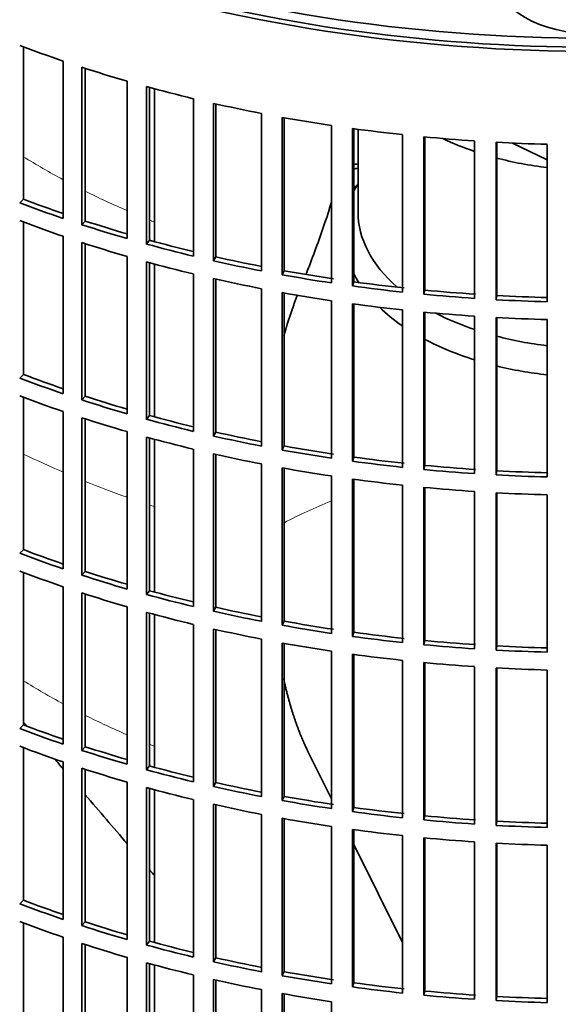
# Model space of a CAD drawing. Header units: millimetres. Extents: x 468 to 1360, y -1443 to 1457.
# Tile 5 of 29: x 1132 to 1206, y -1263 to -1128. Entities that reach past the tile are written whole.
import ezdxf

# ---------------------------------------------------------------- set-up
doc = ezdxf.new("R2010")
doc.units = ezdxf.units.MM
for name, color, linetype in [('VSI184-254_GIUNT', 7, 'Continuous'), ('VSI344-454_FILTR', 7, 'Continuous'), ('VSI344-454_SUPPO', 7, 'Continuous'), ('VSI454_DIFFUSORE', 7, 'Continuous')]:
    doc.layers.add(name, color=color, linetype=linetype)

# ---------------------------------------------------------------- blocks, each defined once
blk = doc.blocks.new('SE4')
at = {"layer": 'VSI184-254_GIUNT', "color": 7, "linetype": 'Continuous', "lineweight": 35}
blk.add_line((1178.06, -1143.11), (1178.06, -1154.47), dxfattribs=at)
for centre, major_axis, start_param, end_param in [((1210.56, -1129.98), (-32.5, 0), 0.875493, 1.038932), ((1210.56, -1129.98), (-32.5, 0), 1.14425, 1.369498), ((1210.56, -1157.3), (34.5, 0), -3.483762, -3.431632), ((1210.56, -1154.47), (-32.5, 0), 0, 0.584062), ((1210.56, -1157.3), (34.5, 0), 3.431632, 3.493649), ((1210.56, -1157.3), (34.5, 0), 3.683371, 3.841652), ((1210.56, -1154.47), (-32.5, 0), 0.835386, 1.038932), ((1210.56, -1157.3), (34.5, 0), 3.970564, 4.214307), ((1210.56, -1154.47), (-32.5, 0), 1.14425, 1.369498), ((1210.56, -1157.3), (34.5, 0), 4.312034, 4.522906)]:
    blk.add_ellipse(centre, major_axis=major_axis, ratio=0.57735, start_param=start_param, end_param=end_param, dxfattribs=at)
at = {"layer": 'VSI344-454_FILTR', "color": 7, "linetype": 'Continuous', "lineweight": 35}
for p, q in [((1132.09, -1152.73), (1132.09, -1131.78)), ((1137.53, -1155.37), (1137.53, -1133.73)), ((1140.11, -1156.23), (1140.11, -1134.59)), ((1140.58, -1155.72), (1140.58, -1134.74)), ((1146.32, -1158.13), (1146.32, -1136.5)), ((1149, -1158.89), (1149, -1137.25)), ((1149.41, -1158.36), (1149.41, -1137.36)), ((1155.43, -1160.54), (1155.43, -1138.9)), ((1158.19, -1161.19), (1158.19, -1139.55)), ((1158.53, -1160.64), (1158.53, -1139.63)), ((1164.8, -1162.58), (1164.8, -1140.94)), ((1167.64, -1163.11), (1167.64, -1141.47)), ((1167.92, -1162.55), (1167.92, -1141.52)), ((1174.4, -1164.23), (1174.4, -1142.59)), ((1177.3, -1164.64), (1177.3, -1143.01)), ((1177.5, -1164.08), (1177.5, -1143.04)), ((1184.18, -1165.49), (1184.18, -1143.85)), ((1187.11, -1165.79), (1187.11, -1144.15)), ((1187.25, -1165.22), (1187.25, -1144.16)), ((1194.08, -1166.35), (1194.08, -1144.72)), ((1197.05, -1166.53), (1197.05, -1144.9)), ((1197.12, -1165.96), (1197.12, -1144.9)), ((1204.06, -1166.82), (1204.06, -1145.18)), ((1132.09, -1152.73), (1131.56, -1153.21)), ((1140.58, -1155.72), (1140.11, -1156.23)), ((1132.09, -1176.81), (1132.09, -1155.87)), ((1137.53, -1179.45), (1137.53, -1157.82)), ((1149.41, -1158.36), (1149, -1158.89)), ((1140.11, -1180.31), (1140.11, -1158.68)), ((1140.58, -1179.8), (1140.58, -1158.83)), ((1146.32, -1182.22), (1146.32, -1160.58)), ((1158.53, -1160.64), (1158.19, -1161.19)), ((1149, -1182.98), (1149, -1161.34)), ((1149.41, -1182.45), (1149.41, -1161.45)), ((1167.92, -1162.55), (1167.64, -1163.11)), ((1155.43, -1184.63), (1155.43, -1162.99)), ((1158.19, -1185.27), (1158.19, -1163.64)), ((1158.53, -1184.73), (1158.53, -1163.71)), ((1164.8, -1186.66), (1164.8, -1165.03)), ((1177.5, -1164.08), (1177.3, -1164.64)), ((1187.25, -1165.22), (1187.11, -1165.79)), ((1167.64, -1187.19), (1167.64, -1165.56)), ((1167.92, -1186.64), (1167.92, -1165.61)), ((1197.12, -1165.96), (1197.05, -1166.53)), ((1174.4, -1188.31), (1174.4, -1166.68)), ((1177.3, -1188.73), (1177.3, -1167.09)), ((1177.5, -1188.17), (1177.5, -1167.12)), ((1184.18, -1189.58), (1184.18, -1167.94)), ((1187.11, -1189.87), (1187.11, -1168.24)), ((1187.25, -1189.3), (1187.25, -1168.25)), ((1194.08, -1190.44), (1194.08, -1168.8)), ((1197.05, -1190.62), (1197.05, -1168.98)), ((1197.12, -1190.04), (1197.12, -1168.99)), ((1204.06, -1190.9), (1204.06, -1169.27)), ((1132.09, -1176.81), (1131.56, -1177.3)), ((1132.09, -1200.9), (1132.09, -1179.95)), ((1140.58, -1179.8), (1140.11, -1180.31)), ((1137.53, -1203.54), (1137.53, -1181.9)), ((1140.11, -1204.4), (1140.11, -1182.76)), ((1149.41, -1182.45), (1149, -1182.98)), ((1140.58, -1203.89), (1140.58, -1182.92)), ((1146.32, -1206.31), (1146.32, -1184.67)), ((1149, -1207.06), (1149, -1185.43)), ((1149.41, -1206.54), (1149.41, -1185.54)), ((1158.53, -1184.73), (1158.19, -1185.27)), ((1167.92, -1186.64), (1167.64, -1187.19)), ((1155.43, -1208.72), (1155.43, -1187.08)), ((1158.19, -1209.36), (1158.19, -1187.72)), ((1158.53, -1208.82), (1158.53, -1187.8)), ((1177.5, -1188.17), (1177.3, -1188.73)), ((1164.8, -1210.75), (1164.8, -1189.11)), ((1167.64, -1211.28), (1167.64, -1189.64)), ((1187.25, -1189.3), (1187.11, -1189.87)), ((1167.92, -1210.73), (1167.92, -1189.69)), ((1174.4, -1212.4), (1174.4, -1190.76)), ((1197.12, -1190.04), (1197.05, -1190.62)), ((1177.3, -1212.82), (1177.3, -1191.18)), ((1177.5, -1212.25), (1177.5, -1191.21)), ((1184.18, -1213.66), (1184.18, -1192.02)), ((1187.11, -1213.96), (1187.11, -1192.32)), ((1187.25, -1213.39), (1187.25, -1192.34)), ((1194.08, -1214.53), (1194.08, -1192.89)), ((1197.05, -1214.71), (1197.05, -1193.07)), ((1197.12, -1214.13), (1197.12, -1193.07)), ((1204.06, -1214.99), (1204.06, -1193.35)), ((1132.09, -1200.9), (1131.56, -1201.39)), ((1132.09, -1224.98), (1132.09, -1204.04)), ((1140.58, -1203.89), (1140.11, -1204.4)), ((1137.53, -1227.63), (1137.53, -1205.99)), ((1140.11, -1228.49), (1140.11, -1206.85)), ((1140.58, -1227.98), (1140.58, -1207)), ((1149.41, -1206.54), (1149, -1207.06)), ((1146.32, -1230.39), (1146.32, -1208.76)), ((1149, -1231.15), (1149, -1209.51)), ((1149.41, -1230.62), (1149.41, -1209.62)), ((1158.53, -1208.82), (1158.19, -1209.36)), ((1155.43, -1232.8), (1155.43, -1211.16)), ((1167.92, -1210.73), (1167.64, -1211.28)), ((1158.19, -1233.45), (1158.19, -1211.81)), ((1158.53, -1232.9), (1158.53, -1211.89)), ((1177.5, -1212.25), (1177.3, -1212.82)), ((1164.8, -1234.84), (1164.8, -1213.2)), ((1167.64, -1235.37), (1167.64, -1213.73)), ((1167.92, -1234.81), (1167.92, -1213.78)), ((1187.25, -1213.39), (1187.11, -1213.96)), ((1174.4, -1236.49), (1174.4, -1214.85)), ((1177.3, -1236.9), (1177.3, -1215.27)), ((1177.5, -1236.34), (1177.5, -1215.3)), ((1197.12, -1214.13), (1197.05, -1214.71)), ((1184.18, -1237.75), (1184.18, -1216.11)), ((1187.11, -1238.05), (1187.11, -1216.41)), ((1187.25, -1237.48), (1187.25, -1216.42)), ((1194.08, -1238.61), (1194.08, -1216.98)), ((1197.05, -1238.79), (1197.05, -1217.16)), ((1197.12, -1238.22), (1197.12, -1217.16)), ((1204.06, -1239.08), (1204.06, -1217.44)), ((1132.09, -1224.98), (1131.56, -1225.47)), ((1132.09, -1249.07), (1132.09, -1228.13)), ((1140.58, -1227.98), (1140.11, -1228.49)), ((1137.53, -1251.71), (1137.53, -1230.08)), ((1140.11, -1252.57), (1140.11, -1230.94)), ((1140.58, -1252.06), (1140.58, -1231.09)), ((1149.41, -1230.62), (1149, -1231.15)), ((1146.32, -1254.48), (1146.32, -1232.84)), ((1158.53, -1232.9), (1158.19, -1233.45)), ((1149, -1255.24), (1149, -1233.6)), ((1149.41, -1254.71), (1149.41, -1233.71)), ((1155.43, -1256.89), (1155.43, -1235.25)), ((1167.92, -1234.81), (1167.64, -1235.37)), ((1158.19, -1257.53), (1158.19, -1235.9)), ((1158.53, -1256.99), (1158.53, -1235.97)), ((1177.5, -1236.34), (1177.3, -1236.9)), ((1164.8, -1258.92), (1164.8, -1237.29)), ((1167.64, -1259.45), (1167.64, -1237.82)), ((1167.92, -1258.9), (1167.92, -1237.87)), ((1187.25, -1237.48), (1187.11, -1238.05)), ((1197.12, -1238.22), (1197.05, -1238.79)), ((1174.4, -1260.57), (1174.4, -1238.94)), ((1177.3, -1260.99), (1177.3, -1239.35)), ((1177.5, -1260.43), (1177.5, -1239.38)), ((1184.18, -1261.84), (1184.18, -1240.2)), ((1187.11, -1262.13), (1187.11, -1240.5)), ((1187.25, -1261.56), (1187.25, -1240.51)), ((1194.08, -1262.7), (1194.08, -1241.06)), ((1197.05, -1262.88), (1197.05, -1241.24)), ((1197.12, -1262.3), (1197.12, -1241.25)), ((1204.06, -1263.16), (1204.06, -1241.53)), ((1132.09, -1249.07), (1131.56, -1249.56)), ((1132.09, -1273.16), (1132.09, -1252.21)), ((1140.58, -1252.06), (1140.11, -1252.57)), ((1137.53, -1275.8), (1137.53, -1254.16)), ((1140.11, -1276.66), (1140.11, -1255.02)), ((1140.58, -1276.15), (1140.58, -1255.18)), ((1149.41, -1254.71), (1149, -1255.24)), ((1146.32, -1278.57), (1146.32, -1256.93)), ((1158.53, -1256.99), (1158.19, -1257.53)), ((1149, -1279.32), (1149, -1257.69)), ((1149.41, -1278.8), (1149.41, -1257.8)), ((1155.43, -1280.98), (1155.43, -1259.34)), ((1158.19, -1281.62), (1158.19, -1259.98)), ((1167.92, -1258.9), (1167.64, -1259.45)), ((1158.53, -1281.08), (1158.53, -1260.06)), ((1164.8, -1283.01), (1164.8, -1261.37)), ((1177.5, -1260.43), (1177.3, -1260.99)), ((1167.64, -1283.54), (1167.64, -1261.9)), ((1167.92, -1282.99), (1167.92, -1261.95)), ((1187.25, -1261.56), (1187.11, -1262.13)), ((1197.12, -1262.3), (1197.05, -1262.88)), ((1174.4, -1284.66), (1174.4, -1263.02))]:
    blk.add_line(p, q, dxfattribs=at)
for centre, major_axis, start_param, end_param in [((1210.56, -1049.55), (143.5, 0), 2.974441, 5.121449), ((1210.56, -1049.55), (142.5, 0), 3.141593, 5.132992), ((1210.56, -1062.41), (-143.5, 0), 0.987776, 1.036806), ((1210.56, -1062.41), (-143.5, 0), 1.057589, 1.106619), ((1210.56, -1062.41), (-143.5, 0), 1.127403, 1.176432), ((1210.56, -1062.41), (-143.5, 0), 1.197216, 1.246245), ((1210.56, -1062.41), (-143.5, 0), 1.267029, 1.316058), ((1210.56, -1062.41), (-143.5, 0), 1.336842, 1.385871), ((1210.56, -1062.41), (-143.5, 0), 1.406655, 1.455685), ((1210.56, -1062.41), (-143.5, 0), 1.476469, 1.525498), ((1210.56, -1228.57), (-143.5, 0), -1.342333, -1.336842), ((1210.56, -1228.57), (-142.5, 0), -1.340701, -1.33667), ((1210.56, -1231.02), (-142.5, 0), -1.339301, -1.33667), ((1210.56, -1084.05), (-142.5, 0), 0.987604, 1.032651), ((1210.56, -1084.05), (-143.5, 0), 0.987776, 1.036806), ((1210.56, -1086.5), (-143.5, 0), 0.987776, 1.036806), ((1210.56, -1084.05), (-142.5, 0), 1.057417, 1.103102), ((1210.56, -1084.05), (-143.5, 0), 1.057589, 1.106619), ((1210.56, -1084.05), (-142.5, 0), 1.127231, 1.17351), ((1210.56, -1086.5), (-143.5, 0), 1.057589, 1.106619), ((1210.56, -1084.05), (-143.5, 0), 1.127403, 1.176432), ((1210.56, -1084.05), (-143.5, 0), 1.197216, 1.246245), ((1210.56, -1084.05), (-142.5, 0), 1.197044, 1.243883), ((1210.56, -1086.5), (-143.5, 0), 1.127403, 1.176432), ((1210.56, -1084.05), (-142.5, 0), 1.266857, 1.31623), ((1210.56, -1086.5), (-143.5, 0), 1.197216, 1.246245), ((1210.56, -1084.05), (-143.5, 0), 1.267029, 1.316058), ((1210.56, -1084.05), (-143.5, 0), 1.336842, 1.385871), ((1210.56, -1084.05), (-142.5, 0), 1.33667, 1.386044), ((1210.56, -1084.05), (-142.5, 0), 1.406483, 1.455857), ((1210.56, -1086.5), (-143.5, 0), 1.267029, 1.316058), ((1210.56, -1084.05), (-143.5, 0), 1.406655, 1.455685), ((1210.56, -1084.05), (-143.5, 0), 1.476469, 1.525498), ((1210.56, -1084.05), (-142.5, 0), 1.476296, 1.52567), ((1210.56, -1086.5), (-143.5, 0), 1.336842, 1.385871), ((1210.56, -1086.5), (-143.5, 0), 1.406655, 1.455685), ((1210.56, -1086.5), (-143.5, 0), 1.476469, 1.525498), ((1210.56, -1108.14), (-143.5, 0), 0.987776, 1.036806), ((1210.56, -1108.14), (-142.5, 0), 0.987604, 1.032651), ((1210.56, -1110.59), (-143.5, 0), 0.987776, 1.036806), ((1210.56, -1108.14), (-142.5, 0), 1.057417, 1.103102), ((1210.56, -1108.14), (-143.5, 0), 1.057589, 1.106619), ((1210.56, -1110.59), (-143.5, 0), 1.057589, 1.106619), ((1210.56, -1108.14), (-142.5, 0), 1.127231, 1.17351), ((1210.56, -1108.14), (-143.5, 0), 1.127403, 1.176432), ((1210.56, -1110.59), (-143.5, 0), 1.127403, 1.176432), ((1210.56, -1108.14), (-143.5, 0), 1.197216, 1.246245), ((1210.56, -1108.14), (-142.5, 0), 1.197044, 1.243883), ((1210.56, -1108.14), (-142.5, 0), 1.266857, 1.31623), ((1210.56, -1110.59), (-143.5, 0), 1.197216, 1.246245), ((1210.56, -1108.14), (-143.5, 0), 1.267029, 1.316058), ((1210.56, -1108.14), (-142.5, 0), 1.33667, 1.386044), ((1210.56, -1110.59), (-143.5, 0), 1.267029, 1.316058), ((1210.56, -1108.14), (-143.5, 0), 1.336842, 1.385871), ((1210.56, -1108.14), (-142.5, 0), 1.406483, 1.455857), ((1210.56, -1108.14), (-143.5, 0), 1.406655, 1.455685), ((1210.56, -1108.14), (-143.5, 0), 1.476469, 1.525498), ((1210.56, -1108.14), (-142.5, 0), 1.476296, 1.52567), ((1210.56, -1110.59), (-143.5, 0), 1.336842, 1.385871), ((1210.56, -1110.59), (-143.5, 0), 1.406655, 1.455685), ((1210.56, -1110.59), (-143.5, 0), 1.476469, 1.525498), ((1210.56, -1132.22), (-143.5, 0), 0.987776, 1.036806), ((1210.56, -1132.22), (-142.5, 0), 0.987604, 1.032651), ((1210.56, -1134.67), (-143.5, 0), 0.987776, 1.036806), ((1210.56, -1132.22), (-143.5, 0), 1.057589, 1.106619), ((1210.56, -1132.22), (-142.5, 0), 1.057417, 1.103102), ((1210.56, -1134.67), (-143.5, 0), 1.057589, 1.106619), ((1210.56, -1132.22), (-143.5, 0), 1.127403, 1.176432), ((1210.56, -1132.22), (-142.5, 0), 1.127231, 1.17351), ((1210.56, -1134.67), (-143.5, 0), 1.127403, 1.176432), ((1210.56, -1132.22), (-143.5, 0), 1.197216, 1.246245), ((1210.56, -1132.22), (-142.5, 0), 1.197044, 1.243883), ((1210.56, -1132.22), (-143.5, 0), 1.267029, 1.316058), ((1210.56, -1132.22), (-142.5, 0), 1.266857, 1.31623), ((1210.56, -1134.67), (-143.5, 0), 1.197216, 1.246245), ((1210.56, -1132.22), (-142.5, 0), 1.33667, 1.386044), ((1210.56, -1134.67), (-143.5, 0), 1.267029, 1.316058), ((1210.56, -1132.22), (-143.5, 0), 1.336842, 1.385871), ((1210.56, -1132.22), (-143.5, 0), 1.406655, 1.455685), ((1210.56, -1132.22), (-142.5, 0), 1.406483, 1.455857), ((1210.56, -1134.67), (-143.5, 0), 1.336842, 1.385871), ((1210.56, -1132.22), (-143.5, 0), 1.476469, 1.525498), ((1210.56, -1132.22), (-142.5, 0), 1.476296, 1.52567), ((1210.56, -1134.67), (-143.5, 0), 1.406655, 1.455685), ((1210.56, -1134.67), (-143.5, 0), 1.476469, 1.525498), ((1210.56, -1156.31), (-143.5, 0), 0.987776, 1.036806), ((1210.56, -1156.31), (-142.5, 0), 0.987604, 1.032651), ((1210.56, -1158.76), (-143.5, 0), 0.987776, 1.036806), ((1210.56, -1156.31), (-143.5, 0), 1.057589, 1.106619), ((1210.56, -1156.31), (-142.5, 0), 1.057417, 1.103102), ((1210.56, -1158.76), (-143.5, 0), 1.057589, 1.106619), ((1210.56, -1156.31), (-143.5, 0), 1.127403, 1.176432), ((1210.56, -1156.31), (-142.5, 0), 1.127231, 1.17351), ((1210.56, -1156.31), (-142.5, 0), 1.197044, 1.243883), ((1210.56, -1158.76), (-143.5, 0), 1.127403, 1.176432), ((1210.56, -1156.31), (-143.5, 0), 1.197216, 1.246245), ((1210.56, -1156.31), (-143.5, 0), 1.267029, 1.316058), ((1210.56, -1156.31), (-142.5, 0), 1.266857, 1.31623), ((1210.56, -1158.76), (-143.5, 0), 1.197216, 1.246245), ((1210.56, -1156.31), (-143.5, 0), 1.336842, 1.385871), ((1210.56, -1156.31), (-142.5, 0), 1.33667, 1.386044), ((1210.56, -1158.76), (-143.5, 0), 1.267029, 1.316058), ((1210.56, -1156.31), (-143.5, 0), 1.406655, 1.455685), ((1210.56, -1156.31), (-142.5, 0), 1.406483, 1.455857), ((1210.56, -1156.31), (-142.5, 0), 1.476296, 1.52567), ((1210.56, -1158.76), (-143.5, 0), 1.336842, 1.385871), ((1210.56, -1156.31), (-143.5, 0), 1.476469, 1.525498), ((1210.56, -1158.76), (-143.5, 0), 1.406655, 1.455685), ((1210.56, -1158.76), (-143.5, 0), 1.476469, 1.525498), ((1210.56, -1180.4), (-142.5, 0), 0.987604, 1.032651), ((1210.56, -1180.4), (-143.5, 0), 0.987776, 1.036806), ((1210.56, -1182.85), (-143.5, 0), 0.987776, 1.036806), ((1210.56, -1180.4), (-143.5, 0), 1.057589, 1.106619), ((1210.56, -1180.4), (-142.5, 0), 1.057417, 1.103102), ((1210.56, -1182.85), (-143.5, 0), 1.057589, 1.106619), ((1210.56, -1180.4), (-143.5, 0), 1.127403, 1.176432), ((1210.56, -1180.4), (-142.5, 0), 1.127231, 1.17351), ((1210.56, -1180.4), (-142.5, 0), 1.197044, 1.243883), ((1210.56, -1182.85), (-143.5, 0), 1.127403, 1.176432), ((1210.56, -1180.4), (-143.5, 0), 1.197216, 1.246245), ((1210.56, -1182.85), (-143.5, 0), 1.197216, 1.246245), ((1210.56, -1180.4), (-143.5, 0), 1.267029, 1.316058), ((1210.56, -1180.4), (-142.5, 0), 1.266857, 1.31623), ((1210.56, -1180.4), (-143.5, 0), 1.336842, 1.385871), ((1210.56, -1180.4), (-142.5, 0), 1.33667, 1.386044), ((1210.56, -1182.85), (-143.5, 0), 1.267029, 1.316058), ((1210.56, -1180.4), (-143.5, 0), 1.406655, 1.455685), ((1210.56, -1180.4), (-142.5, 0), 1.406483, 1.455857), ((1210.56, -1180.4), (-142.5, 0), 1.476296, 1.52567), ((1210.56, -1180.4), (-143.5, 0), 1.476469, 1.525498)]:
    blk.add_ellipse(centre, major_axis=major_axis, ratio=0.57735, start_param=start_param, end_param=end_param, dxfattribs=at)
at = {"layer": 'VSI344-454_SUPPO', "color": 7, "linetype": 'Continuous', "lineweight": 35}
for p, q in [((1150.08, -1158.55), (1150.08, -1137.55)), ((1199.31, -1145.01), (1204.06, -1147.31)), ((1150.08, -1182.63), (1150.08, -1161.63)), ((1150.08, -1206.72), (1150.08, -1185.72)), ((1150.08, -1230.81), (1150.08, -1209.81)), ((1174.4, -1235.15), (1171.18, -1228.63)), ((1150.08, -1254.89), (1150.08, -1233.89)), ((1184.18, -1254.9), (1177.5, -1241.42)), ((1150.08, -1278.98), (1150.08, -1257.98))]:
    blk.add_line(p, q, dxfattribs=at)
blk.add_ellipse((1210.56, -1048.33), major_axis=(142.5, 0), ratio=0.57735, start_param=3.023053, end_param=5.163164, dxfattribs=at)
at = {"layer": 'VSI344-454_SUPPO', "color": 4, "linetype": 'Continuous', "lineweight": 9}
for centre, major_axis, start_param, end_param in [((1210.56, -1104.9), (-106.99, 0), 0.747348, 0.819367), ((1210.56, -1104.9), (-106.99, 0), 0.857735, 0.926692), ((1210.56, -1104.9), (-106.99, 0), 0.962313, 0.96998), ((1210.56, -1133.82), (-122, 0), 0.872093, 0.928959), ((1210.56, -1133.82), (-122, 0), 0.959843, 1.01622), ((1210.56, -1133.82), (-122, 0), 1.045723, 1.052104), ((1210.56, -1224.38), (-63.54, 0), -0.965361, -0.834953), ((1210.56, -1177.09), (-106.8, 0), 0.745517, 0.817782), ((1210.56, -1177.09), (-106.8, 0), 0.856268, 0.925418), ((1210.56, -1177.09), (-106.8, 0), 0.961131, 0.968818), ((1210.56, -1226.97), (-68.63, 0), 0.487557, 0.492178)]:
    blk.add_ellipse(centre, major_axis=major_axis, ratio=0.57735, start_param=start_param, end_param=end_param, dxfattribs=at)
at = {"layer": 'VSI344-454_SUPPO', "color": 7, "linetype": 'Continuous', "lineweight": 35}
for points, degree, knots in [([(1174.43, -1153.11), (1173.84, -1154.99), (1173.22, -1156.84), (1172.18, -1159.74), (1171.78, -1160.81), (1171.21, -1162.27), (1171.05, -1162.68), (1170.89, -1163.08)], 3, [0.7699646, 0.7699646, 0.7699646, 0.7699646, 0.875, 0.875, 0.9375, 0.9375, 0.9619995, 0.9619995, 0.9619995, 0.9619995]), ([(1167.87, -1171.53), (1168.09, -1170.75), (1168.32, -1169.97), (1168.98, -1167.82), (1169.76, -1165.85)], 2, [0.6790351, 0.6790351, 0.6790351, 0.75, 0.75, 0.9525285, 0.9525285, 0.9525285]), ([(1171.18, -1228.63), (1169.84, -1225.94), (1168.82, -1222.47), (1168.28, -1220.63), (1167.83, -1218.6)], 2, [0, 0, 0, 0.25, 0.25, 0.3817702, 0.3817702, 0.3817702])]:
    blk.add_open_spline(points, degree=degree, knots=knots, dxfattribs=at)
for points in [[(1132.5, -1225.13), (1132.36, -1224.97), (1132.23, -1224.81), (1132.09, -1224.65)], [(1137.52, -1231.02), (1137.14, -1230.57), (1136.75, -1230.11), (1136.36, -1229.66)], [(1146.32, -1241.31), (1144.43, -1239.1), (1142.52, -1236.86), (1140.58, -1234.59)], [(1149.93, -1245.53), (1149.76, -1245.33), (1149.58, -1245.12), (1149.41, -1244.92)]]:
    blk.add_open_spline(points, degree=3, dxfattribs=at)
at = {"layer": 'VSI454_DIFFUSORE', "color": 7, "linetype": 'Continuous', "lineweight": 35}
blk.add_ellipse((1210.56, -1122.23), major_axis=(13.5, 0), ratio=0.57735, start_param=3.141593, end_param=6.283185, dxfattribs=at)

msp = doc.modelspace()

# ---------------------------------------------------------------- block references
msp.add_blockref('SE4', (0, 0))

doc.saveas('drawing.dxf')
